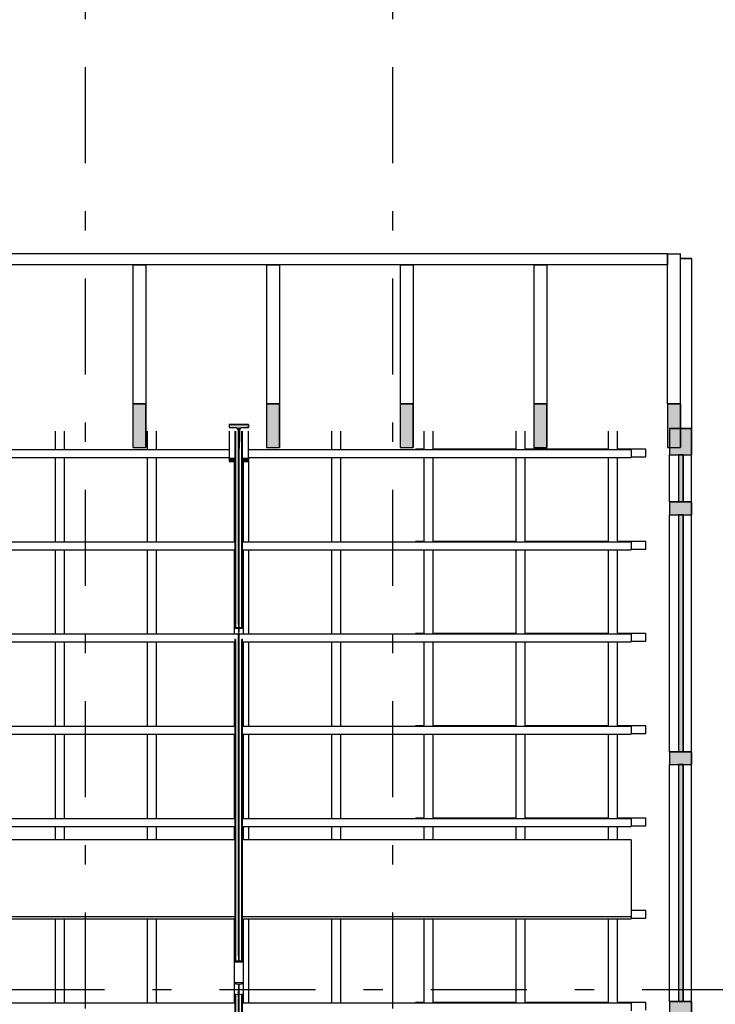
# Model space of a CAD drawing. Extents: x 2 to 87, y -108 to 11.
# Tile 111 of 210: x 43.89 to 47.51, y -81.49 to -76.36. Entities that reach past the tile are written whole.
import ezdxf

# ---------------------------------------------------------------- set-up
doc = ezdxf.new("R2010")
doc.units = 0
doc.header["$MEASUREMENT"] = 0
doc.linetypes.add('DASHDOT', pattern=[1, 0.5, -0.25, 0, -0.25])
for name, color, linetype in [('10', 7, 'CONTINUOUS'), ('12', 7, 'CONTINUOUS'), ('17', 7, 'CONTINUOUS'), ('5', 7, 'CONTINUOUS'), ('8', 7, 'CONTINUOUS'), ('9', 7, 'CONTINUOUS')]:
    doc.layers.add(name, color=color, linetype=linetype)

# ---------------------------------------------------------------- blocks, each defined once
blk = doc.blocks.new('*N96')
at = {"layer": '9', "color": 62, "linetype": 'Continuous'}
for p, q in [((47.2606, -78.3595), (47.3276, -78.3595)), ((47.2606, -78.3595), (47.2606, -78.5875)), ((47.3276, -78.3595), (47.3276, -78.5875)), ((47.2606, -78.5875), (47.3276, -78.5875))]:
    blk.add_line(p, q, dxfattribs=at)
for points in [[(47.2606, -78.3595), (47.2606, -78.3595), (47.3276, -78.3595)], [(47.2606, -78.3595), (47.2606, -78.5875), (47.3276, -78.5875)], [(47.2606, -78.3595), (47.3276, -78.3595), (47.3276, -78.5875)], [(47.2606, -78.5875), (47.2606, -78.5875), (47.3276, -78.5875)]]:
    blk.add_solid(points, dxfattribs=at)
blk = doc.blocks.new('*N98')
at = {"layer": '9', "color": 62, "linetype": 'Continuous'}
for p, q in [((46.5645, -78.3595), (46.6315, -78.3595)), ((46.5645, -78.3595), (46.5645, -78.5875)), ((46.6315, -78.3595), (46.6315, -78.5875)), ((46.5645, -78.5875), (46.6315, -78.5875))]:
    blk.add_line(p, q, dxfattribs=at)
for points in [[(46.5645, -78.3595), (46.5645, -78.3595), (46.6315, -78.3595)], [(46.5645, -78.3595), (46.5645, -78.5875), (46.6315, -78.5875)], [(46.5645, -78.3595), (46.6315, -78.3595), (46.6315, -78.5875)], [(46.5645, -78.5875), (46.5645, -78.5875), (46.6315, -78.5875)]]:
    blk.add_solid(points, dxfattribs=at)
blk = doc.blocks.new('*N99')
at = {"layer": '9', "color": 62, "linetype": 'Continuous'}
for p, q in [((45.8684, -78.3595), (45.9354, -78.3595)), ((45.8684, -78.3595), (45.8684, -78.5875)), ((45.9354, -78.3595), (45.9354, -78.5875)), ((45.8684, -78.5875), (45.9354, -78.5875))]:
    blk.add_line(p, q, dxfattribs=at)
for points in [[(45.8684, -78.3595), (45.8684, -78.3595), (45.9354, -78.3595)], [(45.8684, -78.3595), (45.8684, -78.5875), (45.9354, -78.5875)], [(45.8684, -78.3595), (45.9354, -78.3595), (45.9354, -78.5875)], [(45.8684, -78.5875), (45.8684, -78.5875), (45.9354, -78.5875)]]:
    blk.add_solid(points, dxfattribs=at)
blk = doc.blocks.new('*N100')
at = {"layer": '9', "color": 62, "linetype": 'Continuous'}
for p, q in [((45.1724, -78.3595), (45.2394, -78.3595)), ((45.1724, -78.3595), (45.1724, -78.5875)), ((45.2394, -78.3595), (45.2394, -78.5875)), ((45.1724, -78.5875), (45.2394, -78.5875))]:
    blk.add_line(p, q, dxfattribs=at)
for points in [[(45.1724, -78.3595), (45.1724, -78.3595), (45.2394, -78.3595)], [(45.1724, -78.3595), (45.1724, -78.5875), (45.2394, -78.5875)], [(45.1724, -78.3595), (45.2394, -78.3595), (45.2394, -78.5875)], [(45.1724, -78.5875), (45.1724, -78.5875), (45.2394, -78.5875)]]:
    blk.add_solid(points, dxfattribs=at)
blk = doc.blocks.new('*N101')
at = {"layer": '9', "color": 62, "linetype": 'Continuous'}
for p, q in [((44.4763, -78.3595), (44.5433, -78.3595)), ((44.4763, -78.3595), (44.4763, -78.5875)), ((44.5433, -78.3595), (44.5433, -78.5875)), ((44.4763, -78.5875), (44.5433, -78.5875))]:
    blk.add_line(p, q, dxfattribs=at)
for points in [[(44.4763, -78.3595), (44.4763, -78.3595), (44.5433, -78.3595)], [(44.4763, -78.3595), (44.4763, -78.5875), (44.5433, -78.5875)], [(44.4763, -78.3595), (44.5433, -78.3595), (44.5433, -78.5875)], [(44.4763, -78.5875), (44.4763, -78.5875), (44.5433, -78.5875)]]:
    blk.add_solid(points, dxfattribs=at)
blk = doc.blocks.new('*N131')
at = {"layer": '8', "color": 62, "linetype": 'Continuous'}
for p, q in [((0.0145, -0.2602), (-0.0105, -0.2602)), ((-0.0105, -0.2602), (-0.0105, -0.5059)), ((0.0145, -0.2602), (0.0145, -0.5059)), ((0.0145, -0.5059), (-0.0105, -0.5059))]:
    blk.add_line(p, q, dxfattribs=at)
for points in [[(0.0145, -0.2602), (-0.0105, -0.2602), (-0.0105, -0.5059)], [(0.0145, -0.2602), (0.0145, -0.5059), (-0.0105, -0.5059)], [(-0.0105, -0.2602), (-0.0105, -0.2602), (-0.0105, -0.5059)], [(0.0145, -0.2602), (0.0145, -0.2602), (0.0145, -0.5059)]]:
    blk.add_solid(points, dxfattribs=at)
blk = doc.blocks.new('*N160')
at = {"layer": '8', "color": 62, "linetype": 'Continuous'}
for p, q in [((0.0145, 0.6165), (-0.0105, 0.6165)), ((-0.0105, 0.6165), (-0.0105, -0.6165)), ((0.0145, 0.6165), (0.0145, -0.6165)), ((0.0145, -0.6165), (-0.0105, -0.6165))]:
    blk.add_line(p, q, dxfattribs=at)
for points in [[(0.0145, 0.6165), (-0.0105, 0.6165), (-0.0105, -0.6165)], [(0.0145, 0.6165), (0.0145, -0.6165), (-0.0105, -0.6165)], [(-0.0105, 0.6165), (-0.0105, 0.6165), (-0.0105, -0.6165)], [(0.0145, 0.6165), (0.0145, 0.6165), (0.0145, -0.6165)]]:
    blk.add_solid(points, dxfattribs=at)
blk = doc.blocks.new('*N161')
at = {"layer": '9', "color": 62, "linetype": 'Continuous'}
for p, q in [((47.2706, -78.4885), (47.3846, -78.4885)), ((47.2706, -78.4885), (47.2706, -78.6247)), ((47.3846, -78.4885), (47.3846, -78.6247)), ((47.2706, -78.6247), (47.3846, -78.6247))]:
    blk.add_line(p, q, dxfattribs=at)
for points in [[(47.2706, -78.4885), (47.2706, -78.4885), (47.3846, -78.4885)], [(47.2706, -78.4885), (47.2706, -78.6247), (47.3846, -78.6247)], [(47.2706, -78.4885), (47.3846, -78.4885), (47.3846, -78.6247)], [(47.2706, -78.6247), (47.2706, -78.6247), (47.3846, -78.6247)]]:
    blk.add_solid(points, dxfattribs=at)
blk = doc.blocks.new('*N162')
at = {"layer": '9', "color": 62, "linetype": 'Continuous'}
for p, q in [((-0.057, 0.0335), (-0.057, -0.0335)), ((-0.057, 0.0335), (0.057, 0.0335)), ((0.057, 0.0335), (0.057, -0.0335)), ((-0.057, -0.0335), (0.057, -0.0335))]:
    blk.add_line(p, q, dxfattribs=at)
for points in [[(-0.057, 0.0335), (-0.057, 0.0335), (-0.057, -0.0335)], [(-0.057, 0.0335), (0.057, 0.0335), (0.057, -0.0335)], [(-0.057, 0.0335), (-0.057, -0.0335), (0.057, -0.0335)], [(0.057, 0.0335), (0.057, 0.0335), (0.057, -0.0335)]]:
    blk.add_solid(points, dxfattribs=at)
blk = doc.blocks.new('*N163')
at = {"layer": '8', "color": 62, "linetype": 'Continuous'}
for p, q in [((0.0145, 0.6165), (-0.0105, 0.6165)), ((-0.0105, 0.6165), (-0.0105, -0.5921)), ((0.0145, 0.6165), (0.0145, -0.6165)), ((-0.0105, -0.5921), (-0.0105, -0.6165)), ((0.0145, -0.6165), (-0.0105, -0.6165))]:
    blk.add_line(p, q, dxfattribs=at)
for points in [[(0.0145, 0.6165), (-0.0105, 0.6165), (-0.0105, -0.6165)], [(0.0145, 0.6165), (0.0145, -0.6165), (-0.0105, -0.6165)], [(-0.0105, 0.6165), (-0.0105, 0.6165), (-0.0105, -0.5921)], [(0.0145, 0.6165), (0.0145, 0.6165), (0.0145, -0.6165)], [(-0.0105, -0.5921), (-0.0105, -0.5921), (-0.0105, -0.6165)]]:
    blk.add_solid(points, dxfattribs=at)
blk = doc.blocks.new('*N164')
at = {"layer": '9', "color": 62, "linetype": 'Continuous'}
for p, q in [((-0.057, 0.0335), (-0.057, -0.0335)), ((-0.057, 0.0335), (0.057, 0.0335)), ((0.057, 0.0335), (0.057, -0.0335)), ((-0.057, -0.0335), (0.057, -0.0335))]:
    blk.add_line(p, q, dxfattribs=at)
for points in [[(-0.057, 0.0335), (-0.057, 0.0335), (-0.057, -0.0335)], [(-0.057, 0.0335), (0.057, 0.0335), (0.057, -0.0335)], [(-0.057, 0.0335), (-0.057, -0.0335), (0.057, -0.0335)], [(0.057, 0.0335), (0.057, 0.0335), (0.057, -0.0335)]]:
    blk.add_solid(points, dxfattribs=at)
blk = doc.blocks.new('*N166')
at = {"layer": '9', "color": 62, "linetype": 'Continuous'}
for p, q in [((-0.057, 0.0335), (-0.057, -0.0335)), ((-0.057, 0.0335), (0.057, 0.0335)), ((0.057, 0.0335), (0.057, -0.0335)), ((-0.057, -0.0335), (0.057, -0.0335))]:
    blk.add_line(p, q, dxfattribs=at)
for points in [[(-0.057, 0.0335), (-0.057, 0.0335), (-0.057, -0.0335)], [(-0.057, 0.0335), (0.057, 0.0335), (0.057, -0.0335)], [(-0.057, 0.0335), (-0.057, -0.0335), (0.057, -0.0335)], [(0.057, 0.0335), (0.057, 0.0335), (0.057, -0.0335)]]:
    blk.add_solid(points, dxfattribs=at)

msp = doc.modelspace()

# ---------------------------------------------------------------- linework, layer by layer
at = {"layer": '10', "color": 62, "linetype": 'Continuous'}
for p, q in [((44.9776, -78.4679), (45.0776, -78.4679)), ((44.9776, -78.4679), (44.9776, -78.4839)), ((45.0776, -78.4679), (44.9776, -78.4679)), ((44.9776, -78.4679), (44.9776, -78.4839)), ((44.9776, -78.4839), (45.0154, -78.4844)), ((44.9776, -78.4839), (45.0131, -78.4839)), ((45.0154, -78.4844), (45.017, -78.4857)), ((45.017, -78.4857), (45.0197, -78.488)), ((45.0197, -78.488), (45.0212, -78.491)), ((45.0212, -78.491), (45.023, -78.4946)), ((45.023, -78.4946), (45.0239, -78.4988)), ((45.0239, -78.4988), (45.0248, -78.5033)), ((45.031, -78.4988), (45.0309, -78.5033)), ((45.0324, -78.4946), (45.031, -78.4988)), ((45.0336, -78.491), (45.0324, -78.4946)), ((45.0358, -78.488), (45.0336, -78.491)), ((45.0375, -78.4857), (45.0358, -78.488)), ((45.0409, -78.4844), (45.0375, -78.4857)), ((45.0421, -78.4839), (45.0409, -78.4844)), ((45.0421, -78.4839), (45.0776, -78.4839)), ((45.0421, -78.4839), (45.0776, -78.4839)), ((45.0776, -78.4679), (45.0776, -78.4839)), ((45.0776, -78.4839), (45.0776, -78.4679)), ((44.0726, -78.5997), (44.0726, -78.5025)), ((44.1176, -78.5025), (44.1176, -78.5997)), ((44.5526, -78.5997), (44.5526, -78.5025)), ((44.5976, -78.5025), (44.5976, -78.5997)), ((44.9776, -78.5025), (44.9776, -78.6445)), ((45.0076, -78.5025), (45.0076, -79.5281)), ((45.0076, -78.5025), (45.0076, -79.5281)), ((45.0115, -79.5261), (45.0115, -78.5025)), ((45.0248, -78.5033), (45.0251, -78.5241)), ((45.0251, -78.508), (45.0251, -78.592)), ((45.0251, -78.5241), (45.0258, -78.5241)), ((45.0256, -79.5082), (45.0256, -78.5241)), ((45.0258, -78.5241), (45.0296, -78.5241)), ((45.0296, -78.5241), (45.0296, -78.5919)), ((45.0296, -79.5082), (45.0296, -78.5241)), ((45.0301, -78.592), (45.0301, -78.508)), ((45.0307, -78.5241), (45.0301, -78.5919)), ((45.0309, -78.5033), (45.0307, -78.5241)), ((45.0436, -79.5261), (45.0436, -78.5025)), ((45.0476, -79.5281), (45.0476, -78.5025)), ((45.0476, -79.5281), (45.0476, -78.5025)), ((45.0776, -78.6445), (45.0776, -78.5025)), ((45.5126, -78.5996), (45.5126, -78.5025)), ((45.5576, -78.5025), (45.5576, -78.5996)), ((45.9926, -78.5996), (45.9926, -78.5025)), ((46.0376, -78.5025), (46.0376, -78.5996)), ((46.4726, -78.5995), (46.4726, -78.5025)), ((46.5176, -78.5025), (46.5176, -78.5995)), ((46.9526, -78.5995), (46.9526, -78.5025)), ((46.9976, -78.5025), (46.9976, -78.5995)), ((45.0301, -78.592), (45.0296, -78.5919)), ((45.0301, -78.5919), (45.0301, -78.592)), ((44.0726, -79.0797), (44.0726, -78.6394)), ((44.1176, -78.6394), (44.1176, -79.0797)), ((44.5526, -79.0797), (44.5526, -78.6394)), ((44.5976, -78.6394), (44.5976, -79.0797)), ((44.9776, -78.6445), (45.0076, -78.6445)), ((44.9776, -78.6445), (44.9776, -78.6606)), ((45.0081, -78.6445), (44.9776, -78.6445)), ((44.9776, -78.6445), (44.9776, -78.6606)), ((45.0076, -78.6445), (45.0076, -78.6606)), ((45.0776, -78.6445), (45.047, -78.6445)), ((45.0476, -78.6445), (45.0776, -78.6445)), ((45.0476, -78.6445), (45.0476, -78.6606)), ((45.0776, -78.6445), (45.0776, -78.6606)), ((45.0776, -78.6606), (45.0776, -78.6445)), ((45.5126, -79.0796), (45.5126, -78.6395)), ((45.5576, -78.6395), (45.5576, -79.0796)), ((45.9926, -79.0796), (45.9926, -78.6394)), ((46.0376, -78.6394), (46.0376, -79.0796)), ((46.4726, -79.0795), (46.4726, -78.6394)), ((46.5176, -78.6394), (46.5176, -79.0795)), ((46.9526, -79.0795), (46.9526, -78.6395)), ((46.9976, -78.6395), (46.9976, -79.0795)), ((44.9776, -78.6606), (44.9912, -78.6606)), ((44.9776, -78.6606), (45.0081, -78.6606)), ((44.9912, -78.6606), (44.9957, -78.6606)), ((44.9957, -78.6606), (45.0076, -78.6606)), ((45.0051, -79.0802), (45.0051, -78.6606)), ((45.047, -78.6606), (45.0776, -78.6606)), ((45.0476, -78.6606), (45.07, -78.6606)), ((45.0501, -78.6606), (45.0501, -79.0802)), ((45.07, -78.6606), (45.0776, -78.6606)), ((45.0776, -78.6605), (45.0776, -79.0796)), ((44.0726, -79.5597), (44.0726, -79.1194)), ((44.1176, -79.1194), (44.1176, -79.5597)), ((44.5526, -79.5597), (44.5526, -79.1194)), ((44.5976, -79.1194), (44.5976, -79.5597)), ((45.0051, -79.5602), (45.0051, -79.1189)), ((45.0501, -79.1189), (45.0501, -79.5602)), ((45.0776, -79.1194), (45.0776, -79.5596)), ((45.5126, -79.5596), (45.5126, -79.1195)), ((45.5576, -79.1195), (45.5576, -79.5596)), ((45.9926, -79.5596), (45.9926, -79.1194)), ((46.0376, -79.1194), (46.0376, -79.5596)), ((46.4726, -79.5595), (46.4726, -79.1194)), ((46.5176, -79.1194), (46.5176, -79.5595)), ((46.9526, -79.5595), (46.9526, -79.1195)), ((46.9976, -79.1195), (46.9976, -79.5595)), ((45.0256, -79.525), (45.0115, -79.5261)), ((45.0296, -79.5082), (45.0256, -79.5082)), ((45.0256, -79.5082), (45.0256, -79.525)), ((45.0296, -79.525), (45.0296, -79.5082)), ((45.0436, -79.5261), (45.0296, -79.525)), ((45.0076, -79.5281), (45.0476, -79.5281)), ((45.0256, -79.5281), (45.0256, -79.5492)), ((45.0256, -79.5492), (45.0296, -79.5492)), ((45.0256, -79.5538), (45.0296, -79.5538)), ((45.0256, -81.2342), (45.0256, -79.5538)), ((45.0296, -79.5492), (45.0296, -79.5281)), ((45.0296, -81.2342), (45.0296, -79.5538)), ((44.0726, -80.0397), (44.0726, -79.5994)), ((44.1176, -79.5994), (44.1176, -80.0397)), ((44.5526, -80.0397), (44.5526, -79.5994)), ((44.5976, -79.5994), (44.5976, -80.0397)), ((45.0051, -80.0402), (45.0051, -79.5989)), ((45.0076, -79.5839), (45.0076, -81.2642)), ((45.0076, -79.5904), (45.0076, -81.2642)), ((45.0115, -81.2612), (45.0115, -79.5869)), ((45.0436, -81.2612), (45.0436, -79.5869)), ((45.0476, -81.2642), (45.0476, -79.5839)), ((45.0476, -81.2642), (45.0476, -79.5904)), ((45.0501, -79.5989), (45.0501, -80.0402)), ((45.0776, -79.5994), (45.0776, -80.0396)), ((45.5126, -80.0396), (45.5126, -79.5995)), ((45.5576, -79.5995), (45.5576, -80.0396)), ((45.9926, -80.0396), (45.9926, -79.5994)), ((46.0376, -79.5994), (46.0376, -80.0396)), ((46.4726, -80.0395), (46.4726, -79.5994)), ((46.5176, -79.5994), (46.5176, -80.0395)), ((46.9526, -80.0395), (46.9526, -79.5995)), ((46.9976, -79.5995), (46.9976, -80.0395)), ((44.0726, -80.5197), (44.0726, -80.0794)), ((44.1176, -80.0794), (44.1176, -80.5197)), ((44.5526, -80.5197), (44.5526, -80.0794)), ((44.5976, -80.0794), (44.5976, -80.5197)), ((45.0051, -80.5202), (45.0051, -80.0789)), ((45.0501, -80.0789), (45.0501, -80.5202)), ((45.0776, -80.0794), (45.0776, -80.5196)), ((45.5126, -80.5196), (45.5126, -80.0795)), ((45.5576, -80.0795), (45.5576, -80.5196)), ((45.9926, -80.5196), (45.9926, -80.0794)), ((46.0376, -80.0794), (46.0376, -80.5196)), ((46.4726, -80.5195), (46.4726, -80.0794)), ((46.5176, -80.0794), (46.5176, -80.5195)), ((46.9526, -80.5195), (46.9526, -80.0795)), ((46.9976, -80.0795), (46.9976, -80.5195)), ((44.0726, -80.6289), (44.0726, -80.5594)), ((44.1176, -80.5594), (44.1176, -80.6289)), ((44.5526, -80.6288), (44.5526, -80.5594)), ((44.5976, -80.5594), (44.5976, -80.6288)), ((45.0051, -80.6289), (45.0051, -80.5589)), ((45.0501, -80.5589), (45.0501, -80.6289)), ((45.0776, -80.5594), (45.0776, -80.6288)), ((45.5126, -80.6289), (45.5126, -80.5595)), ((45.5576, -80.5595), (45.5576, -80.6289)), ((45.9926, -80.6288), (45.9926, -80.5594)), ((46.0376, -80.5594), (46.0376, -80.6288)), ((46.4726, -80.6288), (46.4726, -80.5594)), ((46.5176, -80.5594), (46.5176, -80.6288)), ((46.9526, -80.6289), (46.9526, -80.5595)), ((46.9976, -80.5595), (46.9976, -80.6288)), ((44.0726, -81.4797), (44.0726, -81.0394)), ((44.1176, -81.0394), (44.1176, -81.4797)), ((44.5526, -81.4797), (44.5526, -81.0394)), ((44.5976, -81.0394), (44.5976, -81.4797)), ((45.0051, -81.4802), (45.0051, -81.0389)), ((45.0501, -81.0389), (45.0501, -81.4802)), ((45.0776, -81.0394), (45.0776, -81.4796)), ((45.5126, -81.4796), (45.5126, -81.0395)), ((45.5576, -81.0395), (45.5576, -81.4796)), ((45.9926, -81.4796), (45.9926, -81.0394)), ((46.0376, -81.0394), (46.0376, -81.4796)), ((46.4726, -81.4795), (46.4726, -81.0394)), ((46.5176, -81.0394), (46.5176, -81.4795)), ((46.9526, -81.4795), (46.9526, -81.0395)), ((46.9976, -81.0395), (46.9976, -81.4795)), ((45.0076, -81.2642), (45.0476, -81.2642)), ((45.0256, -81.2596), (45.0115, -81.2612)), ((45.0296, -81.2342), (45.0256, -81.2342)), ((45.0256, -81.2342), (45.0256, -81.2596)), ((45.0296, -81.2596), (45.0296, -81.2342)), ((45.0436, -81.2612), (45.0296, -81.2596)), ((45.0476, -81.3741), (45.0076, -81.3741)), ((45.0115, -81.3781), (45.0256, -81.3803)), ((45.0256, -81.3803), (45.0256, -81.4141)), ((45.0256, -81.4141), (45.0296, -81.4141)), ((45.0256, -83.1693), (45.0256, -81.4141)), ((45.0296, -81.3803), (45.0436, -81.3781)), ((45.0296, -81.4141), (45.0296, -81.3803)), ((45.0296, -83.1693), (45.0296, -81.4141)), ((45.0076, -81.4368), (45.0076, -83.2038)), ((45.0076, -81.4368), (45.0076, -83.2038)), ((45.0115, -81.4333), (45.0256, -81.4314)), ((45.0115, -83.2004), (45.0115, -81.4333)), ((45.0296, -81.4314), (45.0436, -81.4333)), ((45.0436, -83.2004), (45.0436, -81.4333)), ((45.0476, -83.2038), (45.0476, -81.4368)), ((45.0476, -83.2038), (45.0476, -81.4368))]:
    msp.add_line(p, q, dxfattribs=at)
for points in [[(45.0131, -78.4839), (45.0154, -78.4844), (45.0176, -78.4857), (45.0197, -78.488), (45.0215, -78.491), (45.023, -78.4946), (45.0241, -78.4988), (45.0248, -78.5033), (45.0251, -78.508)], [(45.0301, -78.508), (45.0303, -78.5033), (45.031, -78.4988), (45.0321, -78.4946), (45.0336, -78.491), (45.0354, -78.488), (45.0375, -78.4857), (45.0397, -78.4844), (45.0421, -78.4839)], [(45.0115, -79.5261), (45.0114, -79.5261), (45.0114, -79.5261), (45.0113, -79.5261), (45.0113, -79.5261), (45.0112, -79.5261), (45.0112, -79.5261), (45.0111, -79.5261), (45.0111, -79.5261), (45.011, -79.5261), (45.011, -79.5261), (45.0109, -79.5261), (45.0109, -79.5262), (45.0108, -79.5262), (45.0108, -79.5262), (45.0108, -79.5262), (45.0107, -79.5262), (45.0107, -79.5262), (45.0106, -79.5262), (45.0106, -79.5262), (45.0105, -79.5262), (45.0105, -79.5262), (45.0104, -79.5262), (45.0104, -79.5262), (45.0103, -79.5262), (45.0103, -79.5262), (45.0102, -79.5262), (45.0102, -79.5262), (45.0101, -79.5263), (45.0101, -79.5263), (45.01, -79.5263), (45.01, -79.5263), (45.01, -79.5263), (45.0099, -79.5263), (45.0099, -79.5263), (45.0098, -79.5263), (45.0098, -79.5263), (45.0097, -79.5263), (45.0097, -79.5264), (45.0097, -79.5264), (45.0096, -79.5264), (45.0096, -79.5264), (45.0095, -79.5264), (45.0095, -79.5264), (45.0094, -79.5264), (45.0094, -79.5264), (45.0094, -79.5265), (45.0093, -79.5265), (45.0093, -79.5265), (45.0092, -79.5265), (45.0092, -79.5265), (45.0092, -79.5265), (45.0091, -79.5265), (45.0091, -79.5266), (45.009, -79.5266), (45.009, -79.5266), (45.009, -79.5266), (45.0089, -79.5266), (45.0089, -79.5266), (45.0089, -79.5266), (45.0088, -79.5267), (45.0088, -79.5267), (45.0087, -79.5267), (45.0087, -79.5267), (45.0087, -79.5267), (45.0086, -79.5267), (45.0086, -79.5268), (45.0086, -79.5268), (45.0085, -79.5268), (45.0085, -79.5268), (45.0085, -79.5268), (45.0085, -79.5269), (45.0084, -79.5269), (45.0084, -79.5269), (45.0084, -79.5269), (45.0083, -79.5269), (45.0083, -79.527), (45.0083, -79.527), (45.0082, -79.527), (45.0082, -79.527), (45.0082, -79.527), (45.0082, -79.5271), (45.0081, -79.5271), (45.0081, -79.5271), (45.0081, -79.5271), (45.0081, -79.5271), (45.008, -79.5272), (45.008, -79.5272), (45.008, -79.5272), (45.008, -79.5272), (45.008, -79.5272), (45.0079, -79.5273), (45.0079, -79.5273), (45.0079, -79.5273), (45.0079, -79.5273), (45.0079, -79.5274), (45.0078, -79.5275), (45.0077, -79.5275), (45.0077, -79.5275), (45.0077, -79.5276), (45.0077, -79.5276), (45.0077, -79.5276), (45.0077, -79.5276), (45.0077, -79.5277), (45.0076, -79.5277), (45.0076, -79.5277), (45.0076, -79.5277), (45.0076, -79.5278), (45.0076, -79.5278), (45.0076, -79.5278), (45.0076, -79.5278), (45.0076, -79.5279), (45.0076, -79.5279), (45.0076, -79.5279), (45.0076, -79.5279), (45.0076, -79.5279), (45.0076, -79.528)], [(45.0476, -79.5281), (45.0475, -79.528), (45.0475, -79.528), (45.0475, -79.528), (45.0475, -79.528), (45.0475, -79.5279), (45.0475, -79.5279), (45.0475, -79.5279), (45.0475, -79.5279), (45.0475, -79.5278), (45.0475, -79.5278), (45.0475, -79.5278), (45.0475, -79.5278), (45.0475, -79.5278), (45.0475, -79.5277), (45.0475, -79.5277), (45.0475, -79.5277), (45.0474, -79.5277), (45.0474, -79.5276), (45.0474, -79.5276), (45.0474, -79.5276), (45.0474, -79.5276), (45.0474, -79.5275), (45.0474, -79.5275), (45.0473, -79.5275), (45.0473, -79.5275), (45.0473, -79.5274), (45.0473, -79.5274), (45.0473, -79.5274), (45.0473, -79.5274), (45.0472, -79.5274), (45.0472, -79.5273), (45.0472, -79.5273), (45.0472, -79.5273), (45.0472, -79.5273), (45.0471, -79.5272), (45.0471, -79.5272), (45.0471, -79.5272), (45.0471, -79.5272), (45.0471, -79.5272), (45.047, -79.5271), (45.047, -79.5271), (45.047, -79.5271), (45.047, -79.5271), (45.0469, -79.5271), (45.0469, -79.527), (45.0469, -79.527), (45.0469, -79.527), (45.0468, -79.527), (45.0468, -79.527), (45.0468, -79.5269), (45.0467, -79.5269), (45.0467, -79.5269), (45.0467, -79.5269), (45.0466, -79.5269), (45.0466, -79.5268), (45.0466, -79.5268), (45.0465, -79.5268), (45.0465, -79.5268), (45.0465, -79.5268), (45.0464, -79.5267), (45.0464, -79.5267), (45.0464, -79.5267), (45.0463, -79.5267), (45.0463, -79.5267), (45.0463, -79.5267), (45.0462, -79.5266), (45.0462, -79.5266), (45.0462, -79.5266), (45.0461, -79.5266), (45.0461, -79.5266), (45.0461, -79.5266), (45.046, -79.5265), (45.046, -79.5265), (45.0459, -79.5265), (45.0459, -79.5265), (45.0459, -79.5265), (45.0458, -79.5265), (45.0458, -79.5265), (45.0457, -79.5264), (45.0457, -79.5264), (45.0457, -79.5264), (45.0456, -79.5264), (45.0456, -79.5264), (45.0455, -79.5264), (45.0455, -79.5264), (45.0454, -79.5264), (45.0454, -79.5263), (45.0454, -79.5263), (45.0453, -79.5263), (45.0453, -79.5263), (45.0452, -79.5263), (45.0452, -79.5263), (45.0451, -79.5263), (45.0451, -79.5263), (45.045, -79.5263), (45.045, -79.5263), (45.0449, -79.5262), (45.0448, -79.5262), (45.0448, -79.5262), (45.0447, -79.5262), (45.0447, -79.5262), (45.0446, -79.5262), (45.0446, -79.5262), (45.0445, -79.5262), (45.0445, -79.5262), (45.0444, -79.5262), (45.0444, -79.5262), (45.0443, -79.5262), (45.0443, -79.5262), (45.0442, -79.5262), (45.0442, -79.5262), (45.0441, -79.5261), (45.0441, -79.5261), (45.044, -79.5261), (45.044, -79.5261), (45.0439, -79.5261), (45.0439, -79.5261), (45.0438, -79.5261), (45.0438, -79.5261), (45.0437, -79.5261), (45.0437, -79.5261), (45.0436, -79.5261)], [(45.0115, -81.2612), (45.0114, -81.2612), (45.0114, -81.2612), (45.0113, -81.2612), (45.0113, -81.2612), (45.0112, -81.2612), (45.0112, -81.2612), (45.0111, -81.2613), (45.0111, -81.2613), (45.011, -81.2613), (45.011, -81.2613), (45.0109, -81.2613), (45.0109, -81.2613), (45.0108, -81.2613), (45.0108, -81.2613), (45.0108, -81.2613), (45.0107, -81.2613), (45.0107, -81.2613), (45.0106, -81.2613), (45.0106, -81.2613), (45.0105, -81.2613), (45.0105, -81.2613), (45.0104, -81.2614), (45.0104, -81.2614), (45.0103, -81.2614), (45.0103, -81.2614), (45.0102, -81.2614), (45.0102, -81.2614), (45.0101, -81.2614), (45.0101, -81.2614), (45.01, -81.2615), (45.01, -81.2615), (45.01, -81.2615), (45.0099, -81.2615), (45.0099, -81.2615), (45.0098, -81.2615), (45.0098, -81.2615), (45.0097, -81.2616), (45.0097, -81.2616), (45.0097, -81.2616), (45.0096, -81.2616), (45.0096, -81.2616), (45.0095, -81.2617), (45.0095, -81.2617), (45.0094, -81.2617), (45.0094, -81.2617), (45.0094, -81.2617), (45.0093, -81.2617), (45.0093, -81.2618), (45.0092, -81.2618), (45.0092, -81.2618), (45.0092, -81.2618), (45.0091, -81.2619), (45.0091, -81.2619), (45.009, -81.2619), (45.009, -81.2619), (45.009, -81.2619), (45.0089, -81.262), (45.0089, -81.262), (45.0089, -81.262), (45.0088, -81.262), (45.0088, -81.2621), (45.0087, -81.2621), (45.0087, -81.2621), (45.0087, -81.2621), (45.0086, -81.2622), (45.0086, -81.2622), (45.0086, -81.2622), (45.0085, -81.2623), (45.0085, -81.2623), (45.0085, -81.2623), (45.0085, -81.2623), (45.0084, -81.2624), (45.0084, -81.2624), (45.0084, -81.2624), (45.0083, -81.2625), (45.0083, -81.2625), (45.0083, -81.2625), (45.0082, -81.2625), (45.0082, -81.2626), (45.0082, -81.2626), (45.0082, -81.2626), (45.0081, -81.2627), (45.0081, -81.2627), (45.0081, -81.2627), (45.0081, -81.2628), (45.008, -81.2628), (45.008, -81.2628), (45.008, -81.2629), (45.008, -81.2629), (45.008, -81.2629), (45.0079, -81.263), (45.0079, -81.263), (45.0079, -81.263), (45.0079, -81.2631), (45.0079, -81.2631), (45.0078, -81.2631), (45.0078, -81.2632), (45.0078, -81.2633), (45.0078, -81.2633), (45.0077, -81.2633), (45.0077, -81.2634), (45.0077, -81.2634), (45.0077, -81.2634), (45.0077, -81.2635), (45.0077, -81.2635), (45.0077, -81.2636), (45.0076, -81.2636), (45.0076, -81.2636), (45.0076, -81.2637), (45.0076, -81.2637), (45.0076, -81.2637), (45.0076, -81.2638), (45.0076, -81.2638), (45.0076, -81.2638), (45.0076, -81.2639), (45.0076, -81.2639), (45.0076, -81.2639), (45.0076, -81.264), (45.0076, -81.264), (45.0076, -81.2641), (45.0076, -81.2641), (45.0076, -81.2641), (45.0076, -81.2642)], [(45.0476, -81.2642), (45.0475, -81.2641), (45.0475, -81.2641), (45.0475, -81.2641), (45.0475, -81.264), (45.0475, -81.264), (45.0475, -81.2639), (45.0475, -81.2639), (45.0475, -81.2639), (45.0475, -81.2638), (45.0475, -81.2638), (45.0475, -81.2638), (45.0475, -81.2637), (45.0475, -81.2637), (45.0475, -81.2637), (45.0475, -81.2636), (45.0475, -81.2636), (45.0474, -81.2635), (45.0474, -81.2635), (45.0474, -81.2635), (45.0474, -81.2634), (45.0474, -81.2634), (45.0474, -81.2634), (45.0474, -81.2633), (45.0473, -81.2633), (45.0473, -81.2633), (45.0473, -81.2632), (45.0473, -81.2632), (45.0473, -81.2632), (45.0473, -81.2631), (45.0472, -81.2631), (45.0472, -81.2631), (45.0472, -81.263), (45.0472, -81.263), (45.0472, -81.263), (45.0471, -81.2629), (45.0471, -81.2629), (45.0471, -81.2629), (45.0471, -81.2628), (45.0471, -81.2628), (45.047, -81.2628), (45.047, -81.2627), (45.047, -81.2627), (45.047, -81.2627), (45.0469, -81.2626), (45.0469, -81.2626), (45.0469, -81.2626), (45.0469, -81.2625), (45.0468, -81.2625), (45.0468, -81.2625), (45.0468, -81.2625), (45.0467, -81.2624), (45.0467, -81.2624), (45.0467, -81.2624), (45.0466, -81.2623), (45.0466, -81.2623), (45.0466, -81.2623), (45.0465, -81.2623), (45.0465, -81.2622), (45.0465, -81.2622), (45.0464, -81.2622), (45.0464, -81.2621), (45.0464, -81.2621), (45.0463, -81.2621), (45.0463, -81.2621), (45.0463, -81.262), (45.0462, -81.262), (45.0462, -81.262), (45.0462, -81.262), (45.0461, -81.2619), (45.0461, -81.2619), (45.0461, -81.2619), (45.046, -81.2619), (45.046, -81.2619), (45.0459, -81.2618), (45.0459, -81.2618), (45.0459, -81.2618), (45.0458, -81.2618), (45.0458, -81.2617), (45.0457, -81.2617), (45.0457, -81.2617), (45.0457, -81.2617), (45.0456, -81.2617), (45.0456, -81.2616), (45.0455, -81.2616), (45.0455, -81.2616), (45.0454, -81.2616), (45.0454, -81.2616), (45.0454, -81.2616), (45.0453, -81.2615), (45.0453, -81.2615), (45.0452, -81.2615), (45.0452, -81.2615), (45.0451, -81.2615), (45.0451, -81.2615), (45.045, -81.2615), (45.045, -81.2614), (45.0449, -81.2614), (45.0448, -81.2614), (45.0448, -81.2614), (45.0447, -81.2614), (45.0447, -81.2614), (45.0446, -81.2613), (45.0446, -81.2613), (45.0445, -81.2613), (45.0445, -81.2613), (45.0444, -81.2613), (45.0444, -81.2613), (45.0443, -81.2613), (45.0443, -81.2613), (45.0442, -81.2613), (45.0442, -81.2613), (45.0441, -81.2613), (45.0441, -81.2613), (45.044, -81.2613), (45.044, -81.2613), (45.0439, -81.2613), (45.0439, -81.2612), (45.0438, -81.2612), (45.0438, -81.2612), (45.0437, -81.2612), (45.0437, -81.2612), (45.0436, -81.2612)], [(45.0115, -81.4333), (45.0114, -81.4333), (45.0114, -81.4333), (45.0113, -81.4333), (45.0113, -81.4333), (45.0112, -81.4333), (45.0112, -81.4333), (45.0111, -81.4333), (45.0111, -81.4334), (45.011, -81.4334), (45.011, -81.4334), (45.0109, -81.4334), (45.0109, -81.4334), (45.0108, -81.4334), (45.0108, -81.4334), (45.0108, -81.4334), (45.0107, -81.4334), (45.0107, -81.4334), (45.0106, -81.4334), (45.0106, -81.4334), (45.0105, -81.4334), (45.0105, -81.4335), (45.0104, -81.4335), (45.0104, -81.4335), (45.0103, -81.4335), (45.0103, -81.4335), (45.0102, -81.4335), (45.0102, -81.4335), (45.0101, -81.4336), (45.0101, -81.4336), (45.01, -81.4336), (45.01, -81.4336), (45.01, -81.4336), (45.0099, -81.4336), (45.0099, -81.4336), (45.0098, -81.4337), (45.0098, -81.4337), (45.0097, -81.4337), (45.0097, -81.4337), (45.0097, -81.4337), (45.0096, -81.4338), (45.0096, -81.4338), (45.0095, -81.4338), (45.0095, -81.4338), (45.0094, -81.4339), (45.0094, -81.4339), (45.0094, -81.4339), (45.0093, -81.4339), (45.0093, -81.4339), (45.0092, -81.434), (45.0092, -81.434), (45.0092, -81.434), (45.0091, -81.434), (45.0091, -81.4341), (45.009, -81.4341), (45.009, -81.4341), (45.009, -81.4341), (45.0089, -81.4342), (45.0089, -81.4342), (45.0089, -81.4342), (45.0088, -81.4343), (45.0088, -81.4343), (45.0087, -81.4343), (45.0087, -81.4343), (45.0087, -81.4344), (45.0086, -81.4344), (45.0086, -81.4344), (45.0086, -81.4345), (45.0085, -81.4345), (45.0085, -81.4345), (45.0085, -81.4346), (45.0085, -81.4346), (45.0084, -81.4346), (45.0084, -81.4347), (45.0084, -81.4347), (45.0083, -81.4347), (45.0083, -81.4348), (45.0083, -81.4348), (45.0082, -81.4348), (45.0082, -81.4349), (45.0082, -81.4349), (45.0082, -81.4349), (45.0081, -81.435), (45.0081, -81.435), (45.0081, -81.4351), (45.0081, -81.4351), (45.008, -81.4351), (45.008, -81.4352), (45.008, -81.4352), (45.008, -81.4352), (45.008, -81.4353), (45.0079, -81.4353), (45.0079, -81.4354), (45.0079, -81.4354), (45.0079, -81.4354), (45.0079, -81.4355), (45.0078, -81.4356), (45.0078, -81.4357), (45.0078, -81.4357), (45.0077, -81.4357), (45.0077, -81.4358), (45.0077, -81.4358), (45.0077, -81.4359), (45.0077, -81.4359), (45.0077, -81.4359), (45.0077, -81.436), (45.0076, -81.436), (45.0076, -81.4361), (45.0076, -81.4361), (45.0076, -81.4362), (45.0076, -81.4362), (45.0076, -81.4362), (45.0076, -81.4363), (45.0076, -81.4363), (45.0076, -81.4364), (45.0076, -81.4364), (45.0076, -81.4364), (45.0076, -81.4365), (45.0076, -81.4365), (45.0076, -81.4366), (45.0076, -81.4366), (45.0076, -81.4367)], [(45.0476, -81.4367), (45.0475, -81.4367), (45.0475, -81.4366), (45.0475, -81.4366), (45.0475, -81.4365), (45.0475, -81.4365), (45.0475, -81.4364), (45.0475, -81.4364), (45.0475, -81.4364), (45.0475, -81.4363), (45.0475, -81.4363), (45.0475, -81.4362), (45.0475, -81.4362), (45.0475, -81.4362), (45.0475, -81.4361), (45.0475, -81.4361), (45.0475, -81.436), (45.0474, -81.436), (45.0474, -81.4359), (45.0474, -81.4359), (45.0474, -81.4359), (45.0474, -81.4358), (45.0474, -81.4358), (45.0474, -81.4357), (45.0473, -81.4357), (45.0473, -81.4357), (45.0473, -81.4356), (45.0473, -81.4356), (45.0473, -81.4355), (45.0473, -81.4355), (45.0472, -81.4355), (45.0472, -81.4354), (45.0472, -81.4354), (45.0472, -81.4353), (45.0472, -81.4353), (45.0471, -81.4353), (45.0471, -81.4352), (45.0471, -81.4352), (45.0471, -81.4352), (45.0471, -81.4351), (45.047, -81.4351), (45.047, -81.435), (45.047, -81.435), (45.047, -81.435), (45.0469, -81.4349), (45.0469, -81.4349), (45.0469, -81.4349), (45.0469, -81.4348), (45.0468, -81.4348), (45.0468, -81.4348), (45.0468, -81.4347), (45.0467, -81.4347), (45.0467, -81.4347), (45.0467, -81.4346), (45.0466, -81.4346), (45.0466, -81.4346), (45.0466, -81.4345), (45.0465, -81.4345), (45.0465, -81.4345), (45.0465, -81.4344), (45.0464, -81.4344), (45.0464, -81.4344), (45.0464, -81.4343), (45.0463, -81.4343), (45.0463, -81.4343), (45.0463, -81.4343), (45.0462, -81.4342), (45.0462, -81.4342), (45.0462, -81.4342), (45.0461, -81.4341), (45.0461, -81.4341), (45.0461, -81.4341), (45.046, -81.4341), (45.046, -81.434), (45.0459, -81.434), (45.0459, -81.434), (45.0459, -81.434), (45.0458, -81.4339), (45.0458, -81.4339), (45.0457, -81.4339), (45.0457, -81.4339), (45.0457, -81.4338), (45.0456, -81.4338), (45.0456, -81.4338), (45.0455, -81.4338), (45.0455, -81.4338), (45.0454, -81.4337), (45.0454, -81.4337), (45.0454, -81.4337), (45.0453, -81.4337), (45.0453, -81.4337), (45.0452, -81.4336), (45.0452, -81.4336), (45.0451, -81.4336), (45.0451, -81.4336), (45.045, -81.4336), (45.045, -81.4336), (45.0449, -81.4335), (45.0448, -81.4335), (45.0448, -81.4335), (45.0447, -81.4335), (45.0447, -81.4335), (45.0446, -81.4335), (45.0446, -81.4334), (45.0445, -81.4334), (45.0445, -81.4334), (45.0444, -81.4334), (45.0444, -81.4334), (45.0443, -81.4334), (45.0443, -81.4334), (45.0442, -81.4334), (45.0442, -81.4334), (45.0441, -81.4334), (45.0441, -81.4334), (45.044, -81.4334), (45.044, -81.4334), (45.0439, -81.4333), (45.0439, -81.4333), (45.0438, -81.4333), (45.0438, -81.4333), (45.0437, -81.4333), (45.0437, -81.4333), (45.0436, -81.4333)]]:
    msp.add_lwpolyline(points, dxfattribs=at)
for centre, start, end in [((45.0116, -81.3741), 180, 269.6583), ((45.0436, -81.3741), 270, 360)]:
    msp.add_arc(centre, 0.004, start, end, dxfattribs=at)
for points in [[(44.9776, -78.4679), (44.9776, -78.4679), (45.0776, -78.4679)], [(44.9776, -78.4679), (44.9776, -78.4839), (45.0776, -78.4839)], [(44.9776, -78.4679), (45.0776, -78.4679), (45.0776, -78.4839)], [(44.9776, -78.4839), (45.0154, -78.4844), (45.0409, -78.4844)], [(44.9776, -78.4839), (45.0421, -78.4839), (45.0409, -78.4844)], [(45.0154, -78.4844), (45.017, -78.4857), (45.0375, -78.4857)], [(45.0154, -78.4844), (45.0409, -78.4844), (45.0375, -78.4857)], [(45.017, -78.4857), (45.0197, -78.488), (45.0358, -78.488)], [(45.017, -78.4857), (45.0375, -78.4857), (45.0358, -78.488)], [(45.0197, -78.488), (45.0212, -78.491), (45.0336, -78.491)], [(45.0197, -78.488), (45.0358, -78.488), (45.0336, -78.491)], [(45.0212, -78.491), (45.023, -78.4946), (45.0324, -78.4946)], [(45.0212, -78.491), (45.0336, -78.491), (45.0324, -78.4946)], [(45.023, -78.4946), (45.0239, -78.4988), (45.031, -78.4988)], [(45.023, -78.4946), (45.0324, -78.4946), (45.031, -78.4988)], [(45.0239, -78.4988), (45.0248, -78.5033), (45.0309, -78.5033)], [(45.0239, -78.4988), (45.031, -78.4988), (45.0309, -78.5033)], [(45.0421, -78.4839), (45.0421, -78.4839), (45.0776, -78.4839)], [(45.0248, -78.5033), (45.0251, -78.5241), (45.0307, -78.5241)], [(45.0248, -78.5033), (45.0309, -78.5033), (45.0307, -78.5241)], [(45.0251, -78.5241), (45.0251, -78.5241), (45.0258, -78.5241)], [(45.0258, -78.5241), (45.0258, -78.5241), (45.0296, -78.5241)], [(45.0296, -78.5241), (45.0296, -78.5919), (45.0301, -78.5919)], [(45.0296, -78.5241), (45.0307, -78.5241), (45.0301, -78.5919)], [(45.0296, -78.5919), (45.0301, -78.5919), (45.0301, -78.592)], [(44.9776, -78.6445), (44.9776, -78.6445), (45.0076, -78.6445)], [(44.9776, -78.6445), (44.9776, -78.6606), (45.0076, -78.6606)], [(44.9776, -78.6445), (45.0076, -78.6445), (45.0076, -78.6606)], [(45.0476, -78.6445), (45.0476, -78.6445), (45.0776, -78.6445)], [(45.0476, -78.6445), (45.0476, -78.6606), (45.0776, -78.6606)], [(45.0476, -78.6445), (45.0776, -78.6445), (45.0776, -78.6606)], [(44.9776, -78.6606), (44.9776, -78.6606), (44.9912, -78.6606)], [(44.9912, -78.6606), (44.9912, -78.6606), (44.9957, -78.6606)], [(44.9957, -78.6606), (44.9957, -78.6606), (45.0076, -78.6606)], [(45.0476, -78.6606), (45.0476, -78.6606), (45.07, -78.6606)], [(45.07, -78.6606), (45.07, -78.6606), (45.0776, -78.6606)]]:
    msp.add_solid(points, dxfattribs=at)
at = {"layer": '12', "color": 62, "linetype": 'Continuous'}
for p, q in [((45.9925, -78.596), (45.9475, -78.596)), ((45.9475, -78.596), (45.9475, -78.5996)), ((46.4725, -78.596), (46.0375, -78.596)), ((46.9525, -78.596), (46.5175, -78.596)), ((47.1475, -78.596), (46.9975, -78.596)), ((47.1475, -78.636), (47.1475, -78.596)), ((47.0705, -78.636), (47.1475, -78.636)), ((45.9925, -79.076), (45.9475, -79.076)), ((45.9475, -79.076), (45.9475, -79.0796)), ((46.4725, -79.076), (46.0375, -79.076)), ((46.9525, -79.076), (46.5175, -79.076)), ((47.1475, -79.076), (46.9975, -79.076)), ((47.1475, -79.116), (47.1475, -79.076)), ((47.0705, -79.116), (47.1475, -79.116)), ((45.9925, -79.556), (45.9475, -79.556)), ((45.9475, -79.556), (45.9475, -79.5596)), ((46.4725, -79.556), (46.0375, -79.556)), ((46.9525, -79.556), (46.5175, -79.556)), ((47.1475, -79.556), (46.9975, -79.556)), ((47.1475, -79.596), (47.1475, -79.556)), ((47.0705, -79.596), (47.1475, -79.596)), ((45.9925, -80.036), (45.9475, -80.036)), ((45.9475, -80.036), (45.9475, -80.0396)), ((46.4725, -80.036), (46.0375, -80.036)), ((46.9525, -80.036), (46.5175, -80.036)), ((47.1475, -80.036), (46.9975, -80.036)), ((47.1475, -80.076), (47.1475, -80.036)), ((47.0705, -80.076), (47.1475, -80.076)), ((45.9925, -80.516), (45.9475, -80.516)), ((45.9475, -80.516), (45.9475, -80.5196)), ((46.4725, -80.516), (46.0375, -80.516)), ((46.9525, -80.516), (46.5175, -80.516)), ((47.1475, -80.516), (46.9975, -80.516)), ((47.1475, -80.556), (47.1475, -80.516)), ((47.0705, -80.556), (47.1475, -80.556)), ((47.1475, -80.996), (47.0705, -80.996)), ((47.1475, -81.036), (47.1475, -80.996)), ((47.0705, -81.036), (47.1475, -81.036)), ((45.9925, -81.476), (45.9475, -81.476)), ((45.9475, -81.476), (45.9475, -81.4796)), ((46.4725, -81.476), (46.0375, -81.476)), ((46.9525, -81.476), (46.5175, -81.476)), ((47.1475, -81.476), (46.9975, -81.476)), ((47.1475, -81.516), (47.1475, -81.476))]:
    msp.add_line(p, q, dxfattribs=at)
at = {"layer": '17', "color": 62, "linetype": 'Continuous'}
for p, q in [((44.9776, -78.5995), (42.6776, -78.5995)), ((47.0706, -78.5995), (45.0776, -78.5995)), ((47.0706, -78.5995), (47.0706, -78.6395)), ((42.6776, -78.6395), (44.9776, -78.6395)), ((45.0776, -78.6395), (47.0706, -78.6395)), ((45.0078, -79.0795), (42.6474, -79.0795)), ((47.0706, -79.0795), (45.0474, -79.0795)), ((47.0706, -79.0795), (47.0706, -79.1195)), ((42.6474, -79.1195), (45.0078, -79.1195)), ((45.0474, -79.1195), (47.0706, -79.1195)), ((45.0256, -79.5595), (42.6296, -79.5595)), ((47.0706, -79.5595), (45.0296, -79.5595)), ((47.0706, -79.5595), (47.0706, -79.5995)), ((42.6296, -79.5995), (45.0077, -79.5995)), ((45.0474, -79.5995), (47.0706, -79.5995)), ((45.0077, -80.0395), (42.6473, -80.0395)), ((42.6473, -80.0795), (45.0077, -80.0795)), ((47.0706, -80.0395), (45.0473, -80.0395)), ((45.0473, -80.0795), (47.0706, -80.0795)), ((47.0706, -80.0395), (47.0706, -80.0795)), ((45.0081, -80.5195), (42.647, -80.5195)), ((47.0706, -80.5195), (45.047, -80.5195)), ((47.0706, -80.5195), (47.0706, -80.5595)), ((42.647, -80.5595), (45.0081, -80.5595)), ((45.047, -80.5595), (47.0706, -80.5595)), ((45.0078, -80.6288), (42.6474, -80.6288)), ((47.0706, -80.6288), (45.0474, -80.6288)), ((47.0706, -80.6288), (47.0706, -81.0288)), ((42.6474, -81.0288), (45.0077, -81.0288)), ((42.6474, -81.0395), (45.0077, -81.0395)), ((45.0474, -81.0288), (47.0706, -81.0288)), ((45.0474, -81.0395), (47.0706, -81.0395)), ((47.0706, -81.0295), (47.0706, -81.0395)), ((45.0077, -81.4795), (42.6296, -81.4795)), ((47.0706, -81.4795), (45.0474, -81.4795)), ((47.0706, -81.4795), (47.0706, -81.5195))]:
    msp.add_line(p, q, dxfattribs=at)
at = {"layer": '5', "color": 7, "linetype": 'DASHDOT'}
for p, q in [((44.2276, -7.3075), (44.2276, -96.5075)), ((45.8276, -7.3075), (45.8276, -96.5075)), ((7.5276, -81.4075), (52.6276, -81.4075))]:
    msp.add_line(p, q, dxfattribs=at)
at = {"layer": '8', "color": 62, "linetype": 'Continuous'}
for p, q in [((47.3171, -78.6247), (47.3171, -78.8704)), ((47.3421, -78.6247), (47.3171, -78.6247)), ((47.3421, -78.8704), (47.3421, -78.6247)), ((47.3171, -78.8704), (47.3421, -78.8704)), ((47.3171, -78.9374), (47.3171, -80.1704)), ((47.3421, -78.9374), (47.3171, -78.9374)), ((47.3421, -80.1704), (47.3421, -78.9374)), ((47.3171, -80.1704), (47.3421, -80.1704)), ((47.3171, -80.2374), (47.3171, -81.4704)), ((47.3421, -80.2374), (47.3171, -80.2374)), ((47.3421, -81.4704), (47.3421, -80.2374)), ((47.3171, -81.4704), (47.3421, -81.4704))]:
    msp.add_line(p, q, dxfattribs=at)
at = {"layer": '9', "color": 62, "linetype": 'Continuous'}
for p, q in [((44.5098, -77.579), (43.8137, -77.579)), ((45.2059, -77.579), (44.5098, -77.579)), ((45.9019, -77.579), (45.2058, -77.579)), ((46.598, -77.579), (45.9019, -77.579)), ((47.2606, -77.579), (46.598, -77.579)), ((47.2606, -77.579), (47.2606, -77.637)), ((47.2606, -77.579), (47.3276, -77.579)), ((47.2606, -78.3595), (47.2606, -77.579)), ((47.3276, -78.3595), (47.3276, -77.579)), ((47.3276, -77.6039), (47.3846, -77.6039)), ((47.3846, -77.6039), (47.3276, -77.6039)), ((47.3846, -77.6039), (47.3846, -78.4885)), ((44.5098, -77.637), (43.8137, -77.637)), ((44.4763, -77.637), (44.5433, -77.637)), ((44.4763, -77.637), (44.4763, -78.3595)), ((45.2059, -77.637), (44.5098, -77.637)), ((44.5433, -77.637), (44.5433, -78.3595)), ((45.1724, -77.637), (45.2394, -77.637)), ((45.1724, -77.637), (45.1724, -78.3595)), ((45.9019, -77.637), (45.2058, -77.637)), ((45.2394, -77.637), (45.2394, -78.3595)), ((45.8684, -77.637), (45.9354, -77.637)), ((45.8684, -77.637), (45.8684, -78.3595)), ((46.598, -77.637), (45.9019, -77.637)), ((45.9354, -77.637), (45.9354, -78.3595)), ((46.5645, -77.637), (46.6315, -77.637)), ((46.5645, -77.637), (46.5645, -78.3595)), ((47.2606, -77.637), (46.598, -77.637)), ((46.6315, -77.637), (46.6315, -78.3595)), ((44.5433, -78.3595), (44.4763, -78.3595)), ((44.4763, -78.3595), (44.4763, -78.5875)), ((44.5433, -78.5875), (44.5433, -78.3595)), ((45.2394, -78.3595), (45.1724, -78.3595)), ((45.1724, -78.3595), (45.1724, -78.5875)), ((45.2394, -78.5875), (45.2394, -78.3595)), ((45.9354, -78.3595), (45.8684, -78.3595)), ((45.8684, -78.3595), (45.8684, -78.5875)), ((45.9354, -78.5875), (45.9354, -78.3595)), ((46.6315, -78.3595), (46.5645, -78.3595)), ((46.5645, -78.3595), (46.5645, -78.5875)), ((46.6315, -78.5875), (46.6315, -78.3595)), ((47.3276, -78.3595), (47.2606, -78.3595)), ((47.2606, -78.3595), (47.2606, -78.5875)), ((47.3276, -78.5875), (47.3276, -78.3595)), ((47.2706, -78.4885), (47.2706, -78.6247)), ((47.3846, -78.4885), (47.2706, -78.4885)), ((47.3846, -78.6247), (47.3846, -78.4885)), ((44.4763, -78.5875), (44.5433, -78.5875)), ((45.1724, -78.5875), (45.2394, -78.5875)), ((45.8684, -78.5875), (45.9354, -78.5875)), ((46.5645, -78.5875), (46.6315, -78.5875)), ((47.2606, -78.5875), (47.3276, -78.5875)), ((47.2706, -78.8704), (47.2706, -78.6247)), ((47.2706, -78.6247), (47.3846, -78.6247)), ((47.3846, -78.8704), (47.3846, -78.6247)), ((47.2706, -78.8704), (47.2706, -78.9374)), ((47.3846, -78.8704), (47.2706, -78.8704)), ((47.3846, -78.9374), (47.3846, -78.8704)), ((47.2705, -80.1704), (47.2705, -78.9374)), ((47.2706, -78.9374), (47.3846, -78.9374)), ((47.3845, -80.1704), (47.3845, -78.9374)), ((47.2706, -80.1704), (47.2706, -80.2374)), ((47.3846, -80.1704), (47.2706, -80.1704)), ((47.3846, -80.2374), (47.3846, -80.1704)), ((47.2705, -81.4704), (47.2705, -80.2374)), ((47.2706, -80.2374), (47.3846, -80.2374)), ((47.3845, -81.4704), (47.3845, -80.2374)), ((47.2706, -81.4704), (47.2706, -81.5374)), ((47.3846, -81.4704), (47.2706, -81.4704)), ((47.3846, -81.5374), (47.3846, -81.4704))]:
    msp.add_line(p, q, dxfattribs=at)

# ---------------------------------------------------------------- block references
at = {"layer": '8', "color": 62, "linetype": 'Continuous'}
for name, p in [('*N131', (47.3276, -78.3645)), ('*N160', (47.3276, -79.5539)), ('*N163', (47.3276, -80.8539))]:
    msp.add_blockref(name, p, dxfattribs=at)
at = {"layer": '9', "color": 62, "linetype": 'Continuous'}
for name, p in [('*N101', (0, 0)), ('*N100', (0, 0)), ('*N99', (0, 0)), ('*N98', (0, 0)), ('*N96', (0, 0)), ('*N161', (0, 0)), ('*N162', (47.3276, -78.9039)), ('*N164', (47.3276, -80.2039)), ('*N166', (47.3276, -81.5039))]:
    msp.add_blockref(name, p, dxfattribs=at)

doc.saveas('drawing.dxf')
